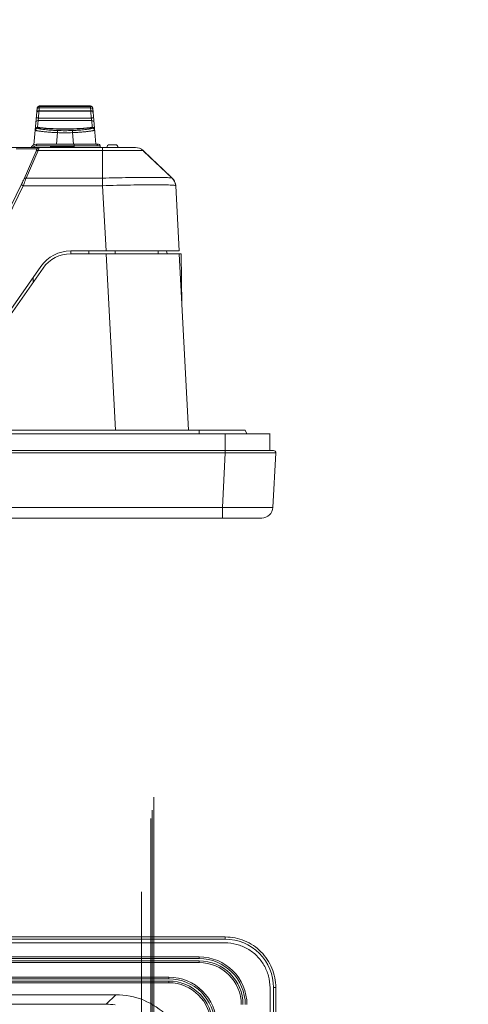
# Model space of a CAD drawing. Header units: centimetres. Extents: x -21 to 21, y -29.7 to 29.7.
# Tile 90 of 93: x 7.3 to 11.3, y -3.4 to 5.4. Entities that reach past the tile are written whole.
import ezdxf

# ---------------------------------------------------------------- set-up
doc = ezdxf.new("R2010")
doc.units = ezdxf.units.CM
doc.header["$MEASUREMENT"] = 0

msp = doc.modelspace()

# ---------------------------------------------------------------- linework, layer by layer
at = {"color": 8, "lineweight": 5}
msp.add_open_spline([(-21.00035, -29.70651), (-21.00035, -29.70651), (20.99965, -29.70651), (20.99965, -29.70651), (20.99965, -29.70651), (20.99965, 29.69349), (20.99965, 29.69349), (20.99965, 29.69349), (-21.00035, 29.69349), (-21.00035, 29.69349), (-21.00035, 29.69349), (-21.00035, -29.70651), (-21.00035, -29.70651)], degree=3, knots=[0, 0, 0, 0, 0.25, 0.25, 0.25, 0.5, 0.5, 0.5, 0.75, 0.75, 0.75, 1, 1, 1, 1], dxfattribs=at)
at = {"lineweight": 5}
for points, knots in [([(8.53896, -4.32699), (8.53896, -4.12541), (8.37554, -3.96199), (8.17396, -3.96199), (7.97238, -3.96199), (7.80896, -4.12541), (7.80896, -4.32699), (7.80896, -4.52858), (7.97237, -4.69199), (8.17396, -4.69199), (8.37554, -4.69199), (8.53896, -4.52858), (8.53896, -4.327), (8.53896, 5.34884), (8.53896, -14.00283), (8.53896, -4.32699)], [0, 0, 0, 0, 0.25, 0.25, 0.25, 0.5, 0.5, 0.5, 0.75, 0.75, 0.75, 1, 1, 1, 1.00001, 1.00001, 1.00001, 1.00001]), ([(8.52396, -4.32699), (8.52396, -4.13369), (8.36726, -3.97699), (8.17396, -3.97699), (7.98066, -3.97699), (7.82396, -4.13369), (7.82396, -4.32699), (7.82396, -4.52029), (7.98066, -4.67699), (8.17396, -4.67699), (8.36726, -4.67699), (8.52396, -4.52029), (8.52396, -4.327), (8.52396, 4.95092), (8.52396, -13.60539), (8.52396, -4.32699)], [0, 0, 0, 0, 0.25, 0.25, 0.25, 0.5, 0.5, 0.5, 0.75, 0.75, 0.75, 1, 1, 1, 1.00001, 1.00001, 1.00001, 1.00001]), ([(8.51396, -4.32699), (8.51396, -4.13922), (8.36174, -3.98699), (8.17396, -3.98699), (7.98618, -3.98699), (7.83396, -4.13922), (7.83396, -4.32699), (7.83396, -4.51477), (7.98618, -4.66699), (8.17396, -4.66699), (8.36173, -4.66699), (8.51396, -4.51477), (8.51396, -4.327), (8.51396, 4.68596), (8.51396, -13.33995), (8.51396, -4.32699)], [0, 0, 0, 0, 0.25, 0.25, 0.25, 0.5, 0.5, 0.5, 0.75, 0.75, 0.75, 1, 1, 1, 1.00001, 1.00001, 1.00001, 1.00001]), ([(7.49955, 4.56186), (7.49963, 4.56275), (7.49998, 4.56363), (7.50048, 4.56439), (7.50149, 4.56593), (7.50309, 4.56699), (7.50476, 4.56778), (7.50702, 4.56885), (7.50942, 4.56944), (7.51185, 4.56979)], [0, 0, 0, 0, 0.3333333, 0.3333333, 0.3333333, 0.6666667, 0.6666667, 0.6666667, 1, 1, 1, 1]), ([(7.5208, 4.59523), (7.5208, 4.59523), (7.51926, 4.59517), (7.51926, 4.59517), (7.51926, 4.59517), (7.51248, 4.59342), (7.51248, 4.59342), (7.51248, 4.59342), (7.50674, 4.58945), (7.50674, 4.58945), (7.50674, 4.58945), (7.5027, 4.58374), (7.5027, 4.58374), (7.5027, 4.58374), (7.50088, 4.57697), (7.50088, 4.57697)], [0, 0, 0, 0, 0.2, 0.2, 0.2, 0.4, 0.4, 0.4, 0.6, 0.6, 0.6, 0.8, 0.8, 0.8, 1, 1, 1, 1]), ([(7.52179, 4.60652), (7.52179, 4.60652), (7.52022, 4.60646), (7.52022, 4.60646), (7.52022, 4.60646), (7.51345, 4.6047), (7.51345, 4.6047), (7.51345, 4.6047), (7.50772, 4.60074), (7.50772, 4.60074), (7.50772, 4.60074), (7.50369, 4.59503), (7.50369, 4.59503), (7.50369, 4.59503), (7.50186, 4.58827), (7.50186, 4.58827)], [0, 0, 0, 0, 0.2, 0.2, 0.2, 0.4, 0.4, 0.4, 0.6, 0.6, 0.6, 0.8, 0.8, 0.8, 1, 1, 1, 1]), ([(7.51393, 4.61034), (7.51393, 4.61034), (7.5082, 4.60637), (7.5082, 4.60637), (7.5082, 4.60637), (7.50418, 4.60066), (7.50418, 4.60066), (7.50418, 4.60066), (7.50236, 4.59391), (7.50236, 4.59391)], [0, 0, 0, 0, 0.3333333, 0.3333333, 0.3333333, 0.6666667, 0.6666667, 0.6666667, 1, 1, 1, 1]), ([(7.52228, 4.61216), (7.52228, 4.61216), (7.52069, 4.6121), (7.52069, 4.6121), (7.52069, 4.6121), (7.51393, 4.61034), (7.51393, 4.61034)], [0, 0, 0, 0, 0.5, 0.5, 0.5, 1, 1, 1, 1]), ([(7.52228, 4.61216), (7.52228, 4.61216), (7.52069, 4.6121), (7.52069, 4.6121), (7.52069, 4.6121), (7.51393, 4.61034), (7.51393, 4.61034)], [0, 0, 0, 0, 0.5, 0.5, 0.5, 1, 1, 1, 1]), ([(7.98419, 4.61034), (7.98419, 4.61034), (7.97744, 4.6121), (7.97744, 4.6121), (7.97744, 4.6121), (7.97584, 4.61216), (7.97584, 4.61216)], [0, 0, 0, 0, 0.5, 0.5, 0.5, 1, 1, 1, 1]), ([(7.99626, 4.58827), (7.99626, 4.58827), (7.99444, 4.59503), (7.99444, 4.59503), (7.99444, 4.59503), (7.99041, 4.60074), (7.99041, 4.60074), (7.99041, 4.60074), (7.98467, 4.6047), (7.98467, 4.6047), (7.98467, 4.6047), (7.97791, 4.60646), (7.97791, 4.60646), (7.97791, 4.60646), (7.97634, 4.60652), (7.97634, 4.60652)], [0, 0, 0, 0, 0.2, 0.2, 0.2, 0.4, 0.4, 0.4, 0.6, 0.6, 0.6, 0.8, 0.8, 0.8, 1, 1, 1, 1]), ([(7.99725, 4.57697), (7.99725, 4.57697), (7.99542, 4.58374), (7.99542, 4.58374), (7.99542, 4.58374), (7.99139, 4.58945), (7.99139, 4.58945), (7.99139, 4.58945), (7.98564, 4.59342), (7.98564, 4.59342), (7.98564, 4.59342), (7.97887, 4.59517), (7.97887, 4.59517), (7.97887, 4.59517), (7.97733, 4.59523), (7.97733, 4.59523)], [0, 0, 0, 0, 0.2, 0.2, 0.2, 0.4, 0.4, 0.4, 0.6, 0.6, 0.6, 0.8, 0.8, 0.8, 1, 1, 1, 1]), ([(7.99577, 4.59391), (7.99577, 4.59391), (7.99395, 4.60066), (7.99395, 4.60066), (7.99395, 4.60066), (7.98992, 4.60637), (7.98992, 4.60637), (7.98992, 4.60637), (7.98419, 4.61034), (7.98419, 4.61034)], [0, 0, 0, 0, 0.3333333, 0.3333333, 0.3333333, 0.6666667, 0.6666667, 0.6666667, 1, 1, 1, 1]), ([(7.98599, 4.56982), (7.9877, 4.5696), (7.98941, 4.56925), (7.99105, 4.5687), (7.99214, 4.56834), (7.9932, 4.5679), (7.9942, 4.56735), (7.99505, 4.56689), (7.99585, 4.56635), (7.99656, 4.56566), (7.99761, 4.56464), (7.99845, 4.56329), (7.99857, 4.56186)], [0, 0, 0, 0, 0.25, 0.25, 0.25, 0.5, 0.5, 0.5, 0.75, 0.75, 0.75, 1, 1, 1, 1]), ([(7.51115, 4.48216), (7.5064, 4.48227), (7.50136, 4.4808), (7.49756, 4.47787), (7.49577, 4.47648), (7.49425, 4.47477), (7.49315, 4.47281), (7.49209, 4.47092), (7.49141, 4.4688), (7.49123, 4.46666)], [0, 0, 0, 0, 0.3333333, 0.3333333, 0.3333333, 0.6666667, 0.6666667, 0.6666667, 1, 1, 1, 1]), ([(7.51503, 4.50437), (7.51245, 4.50458), (7.50986, 4.50492), (7.50731, 4.50539), (7.50511, 4.5058), (7.50293, 4.5063), (7.50079, 4.50703), (7.49995, 4.50732), (7.49911, 4.50764), (7.49832, 4.508), (7.4977, 4.50828), (7.49711, 4.50859), (7.4965, 4.50902), (7.49578, 4.50954), (7.49504, 4.51025), (7.49511, 4.51107)], [0, 0, 0, 0, 0.2, 0.2, 0.2, 0.4, 0.4, 0.4, 0.6, 0.6, 0.6, 0.8, 0.8, 0.8, 1, 1, 1, 1]), ([(7.98309, 4.50437), (7.98568, 4.50458), (7.98826, 4.50492), (7.99082, 4.50539), (7.99302, 4.5058), (7.9952, 4.5063), (7.99733, 4.50703), (7.99818, 4.50732), (7.99902, 4.50764), (7.99981, 4.508), (8.00043, 4.50828), (8.00102, 4.50859), (8.00162, 4.50902), (8.00234, 4.50954), (8.00309, 4.51025), (8.00302, 4.51107)], [0, 0, 0, 0, 0.2, 0.2, 0.2, 0.4, 0.4, 0.4, 0.6, 0.6, 0.6, 0.8, 0.8, 0.8, 1, 1, 1, 1]), ([(7.98698, 4.48216), (7.99173, 4.48227), (7.99676, 4.4808), (8.00056, 4.47787), (8.00235, 4.47648), (8.00387, 4.47477), (8.00498, 4.47281), (8.00603, 4.47092), (8.00671, 4.4688), (8.0069, 4.46666)], [0, 0, 0, 0, 0.3333333, 0.3333333, 0.3333333, 0.6666667, 0.6666667, 0.6666667, 1, 1, 1, 1]), ([(7.48501, 4.39558), (7.485, 4.39548), (7.48512, 4.39541), (7.48523, 4.39536), (7.48549, 4.39523), (7.48569, 4.39515), (7.48592, 4.39507), (7.48628, 4.39495), (7.48668, 4.39483), (7.48707, 4.39473), (7.48762, 4.39458), (7.48816, 4.39445), (7.4887, 4.39432), (7.48939, 4.39416), (7.49009, 4.39401), (7.49078, 4.39387), (7.49163, 4.39369), (7.49248, 4.39352), (7.49333, 4.39335), (7.49547, 4.39294), (7.49761, 4.39255), (7.49976, 4.39218), (7.50249, 4.39171), (7.50521, 4.39126), (7.50795, 4.39083), (7.51123, 4.39032), (7.51451, 4.38982), (7.5178, 4.38934), (7.52162, 4.38879), (7.52543, 4.38826), (7.52925, 4.38775), (7.53356, 4.38717), (7.53787, 4.38662), (7.54218, 4.38609), (7.54695, 4.3855), (7.55172, 4.38494), (7.55649, 4.38441), (7.56167, 4.38382), (7.56685, 4.38327), (7.57204, 4.38274), (7.58343, 4.38158), (7.59484, 4.38055), (7.60626, 4.37964), (7.61869, 4.37865), (7.63112, 4.37779), (7.64356, 4.37706), (7.65652, 4.3763), (7.66949, 4.37567), (7.68246, 4.37517)], [0, 0, 0, 0, 0.0625, 0.0625, 0.0625, 0.125, 0.125, 0.125, 0.1875, 0.1875, 0.1875, 0.25, 0.25, 0.25, 0.3125, 0.3125, 0.3125, 0.375, 0.375, 0.375, 0.4375, 0.4375, 0.4375, 0.5, 0.5, 0.5, 0.5625, 0.5625, 0.5625, 0.625, 0.625, 0.625, 0.6875, 0.6875, 0.6875, 0.75, 0.75, 0.75, 0.8125, 0.8125, 0.8125, 0.875, 0.875, 0.875, 0.9375, 0.9375, 0.9375, 1, 1, 1, 1]), ([(7.50754, 4.41366), (7.50501, 4.41399), (7.50238, 4.41383), (7.49988, 4.41318), (7.49716, 4.41247), (7.4946, 4.41119), (7.49241, 4.40943), (7.49023, 4.40768), (7.48841, 4.40546), (7.48713, 4.40296), (7.48596, 4.40067), (7.48523, 4.39813), (7.48501, 4.39558)], [0, 0, 0, 0, 0.25, 0.25, 0.25, 0.5, 0.5, 0.5, 0.75, 0.75, 0.75, 1, 1, 1, 1]), ([(7.50814, 4.4203), (7.50549, 4.42065), (7.50273, 4.42046), (7.50014, 4.41974), (7.49754, 4.41902), (7.4951, 4.41776), (7.493, 4.41608), (7.4909, 4.4144), (7.48915, 4.41229), (7.48788, 4.40991), (7.48661, 4.40753), (7.48582, 4.40489), (7.48559, 4.40222)], [0, 0, 0, 0, 0.25, 0.25, 0.25, 0.5, 0.5, 0.5, 0.75, 0.75, 0.75, 1, 1, 1, 1]), ([(7.50596, 4.42321), (7.5012, 4.4233), (7.49616, 4.42177), (7.49238, 4.41879), (7.49058, 4.41737), (7.48907, 4.41562), (7.48797, 4.41362), (7.48691, 4.41169), (7.48623, 4.40952), (7.48604, 4.40734)], [0, 0, 0, 0, 0.3333333, 0.3333333, 0.3333333, 0.6666667, 0.6666667, 0.6666667, 1, 1, 1, 1]), ([(7.50824, 4.42029), (7.50802, 4.42035), (7.50782, 4.42046), (7.50763, 4.42059), (7.50678, 4.4212), (7.50634, 4.42225), (7.50596, 4.42321)], [0, 0, 0, 0, 0.5, 0.5, 0.5, 1, 1, 1, 1]), ([(7.68312, 4.39341), (7.67153, 4.39379), (7.65996, 4.39432), (7.64839, 4.39498), (7.63729, 4.39562), (7.6262, 4.3964), (7.61512, 4.39732), (7.60495, 4.39817), (7.5948, 4.39915), (7.58466, 4.40027), (7.5758, 4.40125), (7.56696, 4.40233), (7.55813, 4.40354), (7.5543, 4.40406), (7.55048, 4.40461), (7.54666, 4.40519), (7.54327, 4.40571), (7.53989, 4.40624), (7.53651, 4.40681), (7.5336, 4.4073), (7.53068, 4.40781), (7.52778, 4.40834), (7.52536, 4.40879), (7.52294, 4.40926), (7.52053, 4.40976), (7.51863, 4.41016), (7.51673, 4.41057), (7.51485, 4.41102), (7.51349, 4.41135), (7.51213, 4.41169), (7.51077, 4.4121), (7.50993, 4.41236), (7.50909, 4.41264), (7.50833, 4.41299), (7.50812, 4.41309), (7.50792, 4.41318), (7.50772, 4.41335), (7.50763, 4.41344), (7.50753, 4.41354), (7.50754, 4.41366)], [0, 0, 0, 0, 0.0769231, 0.0769231, 0.0769231, 0.1538462, 0.1538462, 0.1538462, 0.2307692, 0.2307692, 0.2307692, 0.3076923, 0.3076923, 0.3076923, 0.3846154, 0.3846154, 0.3846154, 0.4615385, 0.4615385, 0.4615385, 0.5384615, 0.5384615, 0.5384615, 0.6153846, 0.6153846, 0.6153846, 0.6923077, 0.6923077, 0.6923077, 0.7692308, 0.7692308, 0.7692308, 0.8461538, 0.8461538, 0.8461538, 0.9230769, 0.9230769, 0.9230769, 1, 1, 1, 1]), ([(7.50814, 4.4203), (7.52775, 4.41747), (7.54743, 4.415), (7.56716, 4.4131), (7.58719, 4.41117), (7.60729, 4.40983), (7.6274, 4.40882), (7.64763, 4.4078), (7.66788, 4.4071), (7.68814, 4.40658), (7.70843, 4.40607), (7.72873, 4.40572), (7.74903, 4.40574), (7.76933, 4.40576), (7.78963, 4.40614), (7.80992, 4.40669), (7.83017, 4.40724), (7.85041, 4.40797), (7.87064, 4.40902), (7.89074, 4.41007), (7.91082, 4.41144), (7.93085, 4.4134), (7.95056, 4.41533), (7.97022, 4.41782), (7.98982, 4.4207)], [0, 0, 0, 0, 0.125, 0.125, 0.125, 0.25, 0.25, 0.25, 0.375, 0.375, 0.375, 0.5, 0.5, 0.5, 0.625, 0.625, 0.625, 0.75, 0.75, 0.75, 0.875, 0.875, 0.875, 1, 1, 1, 1]), ([(7.50818, 4.4203), (7.50839, 4.4203), (7.50861, 4.42036), (7.50881, 4.42044), (7.5097, 4.42081), (7.51031, 4.42169), (7.51083, 4.4225)], [0, 0, 0, 0, 0.5, 0.5, 0.5, 1, 1, 1, 1]), ([(7.51083, 4.4225), (7.53021, 4.41968), (7.54964, 4.41722), (7.56913, 4.41533), (7.58894, 4.41342), (7.60881, 4.41209), (7.62869, 4.41108), (7.6487, 4.41006), (7.66873, 4.40937), (7.68876, 4.40886), (7.70884, 4.40834), (7.72892, 4.408), (7.749, 4.40802), (7.76908, 4.40804), (7.78915, 4.40842), (7.80923, 4.40897), (7.82925, 4.40951), (7.84928, 4.41023), (7.86929, 4.41128), (7.88916, 4.41232), (7.90901, 4.41368), (7.92881, 4.41563), (7.94829, 4.41755), (7.96771, 4.42003), (7.98706, 4.42289)], [0, 0, 0, 0, 0.125, 0.125, 0.125, 0.25, 0.25, 0.25, 0.375, 0.375, 0.375, 0.5, 0.5, 0.5, 0.625, 0.625, 0.625, 0.75, 0.75, 0.75, 0.875, 0.875, 0.875, 1, 1, 1, 1]), ([(7.68312, 4.39341), (7.68306, 4.39295), (7.68306, 4.39249), (7.68305, 4.39203), (7.68303, 4.39071), (7.68296, 4.38941), (7.6829, 4.3881), (7.68282, 4.38608), (7.68276, 4.38407), (7.68269, 4.38205), (7.68262, 4.37976), (7.68254, 4.37747), (7.68246, 4.37517)], [0, 0, 0, 0, 0.25, 0.25, 0.25, 0.5, 0.5, 0.5, 0.75, 0.75, 0.75, 1, 1, 1, 1]), ([(7.99055, 4.41385), (7.99056, 4.41373), (7.99047, 4.41362), (7.99037, 4.41353), (7.99018, 4.41336), (7.98998, 4.41326), (7.98977, 4.41316), (7.989, 4.4128), (7.98816, 4.41252), (7.98733, 4.41226), (7.98597, 4.41184), (7.98461, 4.41149), (7.98325, 4.41116), (7.98137, 4.4107), (7.97947, 4.41028), (7.97757, 4.40988), (7.97516, 4.40937), (7.97274, 4.4089), (7.97032, 4.40845), (7.96742, 4.4079), (7.9645, 4.40739), (7.96159, 4.4069), (7.95821, 4.40632), (7.95483, 4.40578), (7.95144, 4.40527), (7.94762, 4.40468), (7.9438, 4.40413), (7.93997, 4.4036), (7.93114, 4.40238), (7.92229, 4.40129), (7.91343, 4.40031), (7.9033, 4.39918), (7.89314, 4.3982), (7.88298, 4.39734), (7.87191, 4.39641), (7.86082, 4.39564), (7.84973, 4.395), (7.83816, 4.39433), (7.82658, 4.3938), (7.815, 4.39342)], [0, 0, 0, 0, 0.0769231, 0.0769231, 0.0769231, 0.1538462, 0.1538462, 0.1538462, 0.2307692, 0.2307692, 0.2307692, 0.3076923, 0.3076923, 0.3076923, 0.3846154, 0.3846154, 0.3846154, 0.4615385, 0.4615385, 0.4615385, 0.5384615, 0.5384615, 0.5384615, 0.6153846, 0.6153846, 0.6153846, 0.6923077, 0.6923077, 0.6923077, 0.7692308, 0.7692308, 0.7692308, 0.8461538, 0.8461538, 0.8461538, 0.9230769, 0.9230769, 0.9230769, 1, 1, 1, 1]), ([(7.815, 4.39342), (7.81506, 4.39294), (7.81506, 4.39246), (7.81507, 4.39197), (7.8151, 4.39063), (7.81517, 4.38929), (7.81522, 4.38795), (7.81531, 4.38594), (7.81537, 4.38392), (7.81544, 4.38191), (7.81551, 4.37967), (7.81559, 4.37743), (7.81566, 4.37519)], [0, 0, 0, 0, 0.25, 0.25, 0.25, 0.5, 0.5, 0.5, 0.75, 0.75, 0.75, 1, 1, 1, 1]), ([(7.81566, 4.37518), (7.82864, 4.37568), (7.8416, 4.37631), (7.85456, 4.37708), (7.86701, 4.37781), (7.87944, 4.37867), (7.89186, 4.37967), (7.90328, 4.38058), (7.91469, 4.38162), (7.92609, 4.38278), (7.93128, 4.38331), (7.93646, 4.38387), (7.94164, 4.38445), (7.94641, 4.38499), (7.95118, 4.38556), (7.95594, 4.38615), (7.96025, 4.38669), (7.96457, 4.38724), (7.96887, 4.38783), (7.97269, 4.38834), (7.97651, 4.38888), (7.98032, 4.38943), (7.98361, 4.38992), (7.98689, 4.39042), (7.99017, 4.39094), (7.9929, 4.39138), (7.99563, 4.39183), (7.99835, 4.3923), (8.0005, 4.39268), (8.00265, 4.39307), (8.00479, 4.39349), (8.00564, 4.39366), (8.00648, 4.39383), (8.00733, 4.39402), (8.00803, 4.39416), (8.00873, 4.39432), (8.00941, 4.39448), (8.00996, 4.39461), (8.01049, 4.39474), (8.01104, 4.39489), (8.01143, 4.395), (8.01183, 4.39512), (8.0122, 4.39525), (8.01242, 4.39533), (8.01263, 4.39541), (8.01288, 4.39554), (8.01299, 4.3956), (8.01311, 4.39567), (8.0131, 4.39578)], [0, 0, 0, 0, 0.0625, 0.0625, 0.0625, 0.125, 0.125, 0.125, 0.1875, 0.1875, 0.1875, 0.25, 0.25, 0.25, 0.3125, 0.3125, 0.3125, 0.375, 0.375, 0.375, 0.4375, 0.4375, 0.4375, 0.5, 0.5, 0.5, 0.5625, 0.5625, 0.5625, 0.625, 0.625, 0.625, 0.6875, 0.6875, 0.6875, 0.75, 0.75, 0.75, 0.8125, 0.8125, 0.8125, 0.875, 0.875, 0.875, 0.9375, 0.9375, 0.9375, 1, 1, 1, 1]), ([(7.98706, 4.42289), (7.98728, 4.42255), (7.98751, 4.42224), (7.98778, 4.42192), (7.98831, 4.4213), (7.98902, 4.42067), (7.98982, 4.4207)], [0, 0, 0, 0, 0.5, 0.5, 0.5, 1, 1, 1, 1]), ([(7.99213, 4.42364), (7.99184, 4.42293), (7.99151, 4.42223), (7.99102, 4.42161), (7.9907, 4.4212), (7.99031, 4.42082), (7.98982, 4.4207)], [0, 0, 0, 0, 0.5, 0.5, 0.5, 1, 1, 1, 1]), ([(7.98982, 4.4207), (7.99248, 4.42107), (7.99525, 4.42089), (7.99786, 4.42018), (8.00047, 4.41947), (8.00293, 4.41821), (8.00504, 4.41653), (8.00715, 4.41485), (8.00892, 4.41273), (8.0102, 4.41035), (8.01148, 4.40796), (8.01227, 4.4053), (8.0125, 4.40263)], [0, 0, 0, 0, 0.25, 0.25, 0.25, 0.5, 0.5, 0.5, 0.75, 0.75, 0.75, 1, 1, 1, 1]), ([(7.99055, 4.41385), (7.99309, 4.41419), (7.99572, 4.41403), (7.99822, 4.41338), (8.00094, 4.41267), (8.0035, 4.41138), (8.00569, 4.40963), (8.00788, 4.40788), (8.00969, 4.40566), (8.01097, 4.40316), (8.01215, 4.40086), (8.01288, 4.39833), (8.0131, 4.39578)], [0, 0, 0, 0, 0.25, 0.25, 0.25, 0.5, 0.5, 0.5, 0.75, 0.75, 0.75, 1, 1, 1, 1]), ([(7.99213, 4.42364), (7.99689, 4.42373), (8.00193, 4.4222), (8.0057, 4.41922), (8.0075, 4.4178), (8.00902, 4.41605), (8.01012, 4.41405), (8.01118, 4.41212), (8.01186, 4.40996), (8.01205, 4.40778)], [0, 0, 0, 0, 0.3333333, 0.3333333, 0.3333333, 0.6666667, 0.6666667, 0.6666667, 1, 1, 1, 1]), ([(7.49789, 4.22156), (7.49755, 4.22069), (7.4972, 4.21982), (7.49685, 4.21895), (7.49557, 4.21582), (7.49425, 4.2127), (7.4929, 4.2096)], [0, 0, 0, 0, 0.5, 0.5, 0.5, 1, 1, 1, 1]), ([(7.51085, 4.21533), (7.50728, 4.21606), (7.50348, 4.21618), (7.49993, 4.21499), (7.49705, 4.21402), (7.49432, 4.21218), (7.4929, 4.2096)], [0, 0, 0, 0, 0.5, 0.5, 0.5, 1, 1, 1, 1]), ([(7.50077, 4.23157), (7.50101, 4.23157), (7.501, 4.23121), (7.50097, 4.2309), (7.5009, 4.23001), (7.50073, 4.2295), (7.50053, 4.22895), (7.49979, 4.22679), (7.49885, 4.224), (7.49789, 4.22156)], [0, 0, 0, 0, 0.3333333, 0.3333333, 0.3333333, 0.6666667, 0.6666667, 0.6666667, 1, 1, 1, 1]), ([(7.51085, 4.21533), (7.51218, 4.21916), (7.51341, 4.22286), (7.51475, 4.22688), (7.51575, 4.22987), (7.51682, 4.23305), (7.51745, 4.23557), (7.51784, 4.2371), (7.51807, 4.23839), (7.5188, 4.24096), (7.51904, 4.2418), (7.51933, 4.24279), (7.51872, 4.24279)], [0, 0, 0, 0, 0.25, 0.25, 0.25, 0.5, 0.5, 0.5, 0.75, 0.75, 0.75, 1, 1, 1, 1]), ([(8.06258, 4.25779), (8.06258, 4.26315), (8.05973, 4.2681), (8.05508, 4.27078), (8.05044, 4.27346), (8.04473, 4.27346), (8.04008, 4.27078), (8.03544, 4.2681), (8.03258, 4.26315), (8.03258, 4.25779)], [0, 0, 0, 0, 0.3333333, 0.3333333, 0.3333333, 0.6666667, 0.6666667, 0.6666667, 1, 1, 1, 1]), ([(8.08207, 4.24279), (8.08222, 4.24279), (8.08214, 4.24255), (8.08209, 4.24234), (8.08195, 4.24171), (8.08205, 4.24138), (8.08211, 4.24099), (8.08219, 4.24035), (8.08214, 4.23954), (8.08211, 4.23876), (8.08207, 4.23769), (8.08209, 4.23669), (8.0821, 4.23567), (8.08213, 4.23283), (8.08209, 4.22991), (8.08207, 4.22701), (8.08204, 4.2231), (8.08204, 4.21922), (8.08203, 4.21533)], [0, 0, 0, 0, 0.1666667, 0.1666667, 0.1666667, 0.3333333, 0.3333333, 0.3333333, 0.5, 0.5, 0.5, 0.6666667, 0.6666667, 0.6666667, 0.8333333, 0.8333333, 0.8333333, 1, 1, 1, 1]), ([(8.08203, 4.21532), (8.10551, 4.21544), (8.12899, 4.21555), (8.15247, 4.21564), (8.17506, 4.21573), (8.19766, 4.21581), (8.22026, 4.21588), (8.24109, 4.21594), (8.26191, 4.21599), (8.28274, 4.21602), (8.30102, 4.21605), (8.31929, 4.21606), (8.33757, 4.21607), (8.35259, 4.21607), (8.36762, 4.21607), (8.38263, 4.21602), (8.38873, 4.216), (8.39484, 4.21598), (8.40095, 4.21597), (8.40604, 4.21595), (8.41114, 4.21595), (8.41621, 4.21588), (8.42022, 4.21583), (8.42422, 4.21574), (8.42828, 4.21578), (8.43123, 4.2158), (8.43422, 4.2159), (8.43704, 4.21565), (8.43876, 4.2155), (8.44042, 4.21522), (8.4424, 4.2155), (8.44311, 4.2156), (8.44386, 4.21578), (8.44432, 4.21533)], [0, 0, 0, 0, 0.0909091, 0.0909091, 0.0909091, 0.1818182, 0.1818182, 0.1818182, 0.2727273, 0.2727273, 0.2727273, 0.3636364, 0.3636364, 0.3636364, 0.4545455, 0.4545455, 0.4545455, 0.5454545, 0.5454545, 0.5454545, 0.6363636, 0.6363636, 0.6363636, 0.7272727, 0.7272727, 0.7272727, 0.8181818, 0.8181818, 0.8181818, 0.9090909, 0.9090909, 0.9090909, 1, 1, 1, 1]), ([(8.14666, 4.26779), (8.14003, 4.26779), (8.13367, 4.26515), (8.12898, 4.26047), (8.12429, 4.25578), (8.12166, 4.24942), (8.12166, 4.24279)], [0, 0, 0, 0, 0.5, 0.5, 0.5, 1, 1, 1, 1]), ([(8.22166, 4.24279), (8.22166, 4.24942), (8.21903, 4.25578), (8.21434, 4.26047), (8.20965, 4.26515), (8.20329, 4.26779), (8.19666, 4.26779)], [0, 0, 0, 0, 0.5, 0.5, 0.5, 1, 1, 1, 1]), ([(8.70195, 3.97102), (8.70195, 3.97102), (8.61902, 4.04964), (8.61902, 4.04964), (8.61902, 4.04964), (8.52014, 4.14341), (8.52014, 4.14341)], [0, 0, 0, 0, 0.5, 0.5, 0.5, 1, 1, 1, 1]), ([(7.38667, 3.96493), (7.38496, 3.96102), (7.38323, 3.95711), (7.38147, 3.95322), (7.37508, 3.93908), (7.36842, 3.92506), (7.36163, 3.91111)], [0, 0, 0, 0, 0.5, 0.5, 0.5, 1, 1, 1, 1]), ([(7.37957, 3.90337), (7.38199, 3.9095), (7.38436, 3.91566), (7.38669, 3.92182), (7.39283, 3.93804), (7.39872, 3.95436), (7.40461, 3.97066)], [0, 0, 0, 0, 0.5, 0.5, 0.5, 1, 1, 1, 1]), ([(7.38667, 3.96493), (7.38815, 3.96764), (7.39106, 3.96952), (7.39411, 3.97045), (7.39756, 3.97151), (7.40118, 3.97136), (7.40461, 3.97066)], [0, 0, 0, 0, 0.5, 0.5, 0.5, 1, 1, 1, 1]), ([(8.08407, 3.90337), (8.08388, 3.90961), (8.08369, 3.91586), (8.0835, 3.92211), (8.08301, 3.93829), (8.08248, 3.95447), (8.08207, 3.97066)], [0, 0, 0, 0, 0.5, 0.5, 0.5, 1, 1, 1, 1]), ([(8.70196, 3.97101), (8.70085, 3.97204), (8.6992, 3.97216), (8.6976, 3.9723), (8.69405, 3.97263), (8.69082, 3.97311), (8.68751, 3.97346), (8.68239, 3.97401), (8.67707, 3.97424), (8.67179, 3.97447), (8.66468, 3.97478), (8.65763, 3.97507), (8.65056, 3.9753), (8.64172, 3.9756), (8.63285, 3.97579), (8.62398, 3.97595), (8.61343, 3.97614), (8.60289, 3.97629), (8.59235, 3.9764), (8.56662, 3.97668), (8.54088, 3.97676), (8.51514, 3.97674), (8.48399, 3.97672), (8.45285, 3.97656), (8.42171, 3.97631), (8.38637, 3.97602), (8.35104, 3.97562), (8.3157, 3.97512), (8.27749, 3.97457), (8.23928, 3.97392), (8.20108, 3.97319), (8.16141, 3.97243), (8.12174, 3.97159), (8.08208, 3.97067)], [0, 0, 0, 0, 0.0909091, 0.0909091, 0.0909091, 0.1818182, 0.1818182, 0.1818182, 0.2727273, 0.2727273, 0.2727273, 0.3636364, 0.3636364, 0.3636364, 0.4545455, 0.4545455, 0.4545455, 0.5454545, 0.5454545, 0.5454545, 0.6363636, 0.6363636, 0.6363636, 0.7272727, 0.7272727, 0.7272727, 0.8181818, 0.8181818, 0.8181818, 0.9090909, 0.9090909, 0.9090909, 1, 1, 1, 1]), ([(8.72688, 3.93349), (8.72688, 3.93349), (8.71245, 3.95938), (8.71245, 3.95938), (8.71245, 3.95938), (8.70196, 3.97101), (8.70196, 3.97101)], [0, 0, 0, 0, 0.5, 0.5, 0.5, 1, 1, 1, 1]), ([(7.37957, 3.90336), (7.37723, 3.90449), (7.3749, 3.90557), (7.37253, 3.90669), (7.37079, 3.90751), (7.36904, 3.90837), (7.3673, 3.90903), (7.36607, 3.9095), (7.36484, 3.90987), (7.36354, 3.91056), (7.3629, 3.9109), (7.36225, 3.91131), (7.36162, 3.91109)], [0, 0, 0, 0, 0.25, 0.25, 0.25, 0.5, 0.5, 0.5, 0.75, 0.75, 0.75, 1, 1, 1, 1]), ([(8.73318, 3.90338), (8.73315, 3.90378), (8.73274, 3.90403), (8.73234, 3.90424), (8.7315, 3.90467), (8.73073, 3.90487), (8.72995, 3.90505), (8.72698, 3.90575), (8.72373, 3.90619), (8.72052, 3.90656), (8.71527, 3.90715), (8.71013, 3.90753), (8.70497, 3.90785), (8.69783, 3.90829), (8.69064, 3.90864), (8.68346, 3.90892), (8.67436, 3.90928), (8.66528, 3.90954), (8.65619, 3.90976), (8.64527, 3.91002), (8.63435, 3.91022), (8.62342, 3.91037), (8.61077, 3.91054), (8.59812, 3.91066), (8.58547, 3.91074), (8.57121, 3.91082), (8.55696, 3.91086), (8.5427, 3.91086), (8.50992, 3.91086), (8.47715, 3.91067), (8.44438, 3.91037), (8.407, 3.91002), (8.36962, 3.90952), (8.33225, 3.90891), (8.29169, 3.90825), (8.25113, 3.90746), (8.21057, 3.90655), (8.1684, 3.9056), (8.12623, 3.90453), (8.08407, 3.90337)], [0, 0, 0, 0, 0.0769231, 0.0769231, 0.0769231, 0.1538462, 0.1538462, 0.1538462, 0.2307692, 0.2307692, 0.2307692, 0.3076923, 0.3076923, 0.3076923, 0.3846154, 0.3846154, 0.3846154, 0.4615385, 0.4615385, 0.4615385, 0.5384615, 0.5384615, 0.5384615, 0.6153846, 0.6153846, 0.6153846, 0.6923077, 0.6923077, 0.6923077, 0.7692308, 0.7692308, 0.7692308, 0.8461538, 0.8461538, 0.8461538, 0.9230769, 0.9230769, 0.9230769, 1, 1, 1, 1]), ([(8.42896, -4.32699), (8.42896, -4.18616), (8.31479, -4.07199), (8.17396, -4.07199), (8.03313, -4.07199), (7.91896, -4.18616), (7.91896, -4.32699), (7.91896, -4.46783), (8.03313, -4.58199), (8.17396, -4.58199), (8.31479, -4.58199), (8.42896, -4.46783), (8.42896, -4.327), (8.42896, 2.43284), (8.42896, -11.08683), (8.42896, -4.32699)], [0, 0, 0, 0, 0.25, 0.25, 0.25, 0.5, 0.5, 0.5, 0.75, 0.75, 0.75, 1, 1, 1, 1.00001, 1.00001, 1.00001, 1.00001]), ([(9.17347, 1.52674), (9.20269, 1.5267), (9.23191, 1.52663), (9.26112, 1.52657), (9.33784, 1.5264), (9.41456, 1.52628), (9.49128, 1.52631)], [0, 0, 0, 0, 0.5, 0.5, 0.5, 1, 1, 1, 1]), ([(9.56265, 1.52636), (9.57132, 1.52637), (9.58, 1.52638), (9.58866, 1.52642), (9.59211, 1.52643), (9.59555, 1.52645), (9.59902, 1.52646), (9.60187, 1.52646), (9.60474, 1.52646), (9.60755, 1.52651), (9.60975, 1.52655), (9.61191, 1.52662), (9.61422, 1.52657), (9.61587, 1.52653), (9.6176, 1.52642), (9.619, 1.52663), (9.61985, 1.52676), (9.62057, 1.527), (9.62189, 1.52669), (9.62233, 1.52659), (9.62284, 1.52642), (9.62286, 1.52674)], [0, 0, 0, 0, 0.1428571, 0.1428571, 0.1428571, 0.2857143, 0.2857143, 0.2857143, 0.4285714, 0.4285714, 0.4285714, 0.5714286, 0.5714286, 0.5714286, 0.7142857, 0.7142857, 0.7142857, 0.8571429, 0.8571429, 0.8571429, 1, 1, 1, 1]), ([(9.62286, 1.52674), (9.62314, 1.53222), (9.62117, 1.53758), (9.61739, 1.54156), (9.61362, 1.54553), (9.60837, 1.54779), (9.60288, 1.54779)], [0, 0, 0, 0, 0.5, 0.5, 0.5, 1, 1, 1, 1]), ([(9.46583, 1.04039), (9.44313, 1.04039), (9.42044, 1.04045), (9.39775, 1.04054), (9.31453, 1.04085), (9.23131, 1.04159), (9.1481, 1.04255)], [0, 0, 0, 0, 0.5, 0.5, 0.5, 1, 1, 1, 1]), ([(9.59748, 1.04255), (9.59747, 1.04235), (9.59718, 1.04233), (9.59693, 1.04231), (9.59623, 1.04224), (9.59579, 1.04214), (9.59529, 1.04207), (9.59448, 1.04195), (9.59351, 1.0419), (9.59258, 1.04185), (9.59129, 1.04177), (9.59005, 1.0417), (9.58881, 1.04164), (9.58528, 1.04146), (9.58168, 1.04136), (9.57809, 1.04126), (9.57312, 1.04114), (9.56818, 1.04104), (9.56323, 1.04096), (9.55696, 1.04085), (9.55067, 1.04077), (9.54438, 1.04071), (9.53681, 1.04064), (9.52925, 1.04058), (9.52168, 1.04054), (9.50307, 1.04043), (9.48445, 1.04039), (9.46583, 1.04039)], [0, 0, 0, 0, 0.1111111, 0.1111111, 0.1111111, 0.2222222, 0.2222222, 0.2222222, 0.3333333, 0.3333333, 0.3333333, 0.4444444, 0.4444444, 0.4444444, 0.5555556, 0.5555556, 0.5555556, 0.6666667, 0.6666667, 0.6666667, 0.7777778, 0.7777778, 0.7777778, 0.8888889, 0.8888889, 0.8888889, 1, 1, 1, 1]), ([(9.60288, -3.22751), (9.60295, -3.11359), (9.55772, -3.00432), (9.47716, -2.92377), (9.3966, -2.84322), (9.28732, -2.798), (9.1734, -2.79807)], [0, 0, 0, 0, 0.5, 0.5, 0.5, 1, 1, 1, 1]), ([(9.4913, -2.90968), (9.44997, -2.86835), (9.39999, -2.83483), (9.34548, -2.81227), (9.29097, -2.78971), (9.23193, -2.7781), (9.17347, -2.7781)], [0, 0, 0, 0, 0.5, 0.5, 0.5, 1, 1, 1, 1]), ([(9.1718, -2.82972), (9.20666, -2.82988), (9.24169, -2.83434), (9.27548, -2.84335), (9.30916, -2.85234), (9.34161, -2.86583), (9.37177, -2.88328), (9.40189, -2.90069), (9.42973, -2.92205), (9.45432, -2.94664), (9.47892, -2.97123), (9.50027, -2.99907), (9.51769, -3.02918), (9.53515, -3.05935), (9.54865, -3.09179), (9.55763, -3.12548), (9.56665, -3.15927), (9.57112, -3.19432), (9.57128, -3.22918)], [0, 0, 0, 0, 0.1666667, 0.1666667, 0.1666667, 0.3333333, 0.3333333, 0.3333333, 0.5, 0.5, 0.5, 0.6666667, 0.6666667, 0.6666667, 0.8333333, 0.8333333, 0.8333333, 1, 1, 1, 1]), ([(9.62286, -3.22748), (9.62285, -3.16903), (9.61124, -3.11), (9.58869, -3.05549), (9.56613, -3.00099), (9.53263, -2.95101), (9.4913, -2.90968)], [0, 0, 0, 0, 0.5, 0.5, 0.5, 1, 1, 1, 1]), ([(8.84982, -3.9404), (8.84994, -3.76818), (8.78158, -3.60298), (8.6598, -3.4812), (8.53802, -3.35942), (8.37282, -3.29106), (8.2006, -3.29117)], [0, 0, 0, 0, 0.5, 0.5, 0.5, 1, 1, 1, 1])]:
    msp.add_open_spline(points, degree=3, knots=knots, dxfattribs=at)
for points in [[(7.47375, 4.26695), (7.47375, 4.26695), (7.50236, 4.59391), (7.50236, 4.59391)], [(7.51831, 4.56676), (7.50794, 4.56676), (7.49929, 4.55883), (7.49839, 4.5485)], [(7.51393, 4.61034), (7.51393, 4.61034), (7.5082, 4.60637), (7.5082, 4.60637)], [(7.51185, 4.56979), (7.51394, 4.57008), (7.51607, 4.57017), (7.51819, 4.5701)], [(7.51831, 4.56676), (7.51831, 4.56676), (7.51503, 4.50437), (7.51503, 4.50437)], [(7.51948, 4.57004), (7.51905, 4.57007), (7.51862, 4.57009), (7.51819, 4.5701)], [(7.97982, 4.56676), (7.97982, 4.56676), (7.51831, 4.56676), (7.51831, 4.56676)], [(7.51886, 4.5665), (7.51886, 4.5665), (7.51948, 4.57004), (7.51948, 4.57004)], [(7.51889, 4.56666), (7.51889, 4.56666), (7.51948, 4.57004), (7.51948, 4.57004)], [(7.51948, 4.57004), (7.51948, 4.57004), (7.5208, 4.59523), (7.5208, 4.59523)], [(7.97865, 4.57004), (7.97865, 4.57004), (7.51948, 4.57004), (7.51948, 4.57004)], [(7.97733, 4.59523), (7.97733, 4.59523), (7.5208, 4.59523), (7.5208, 4.59523)], [(7.5212, 4.59523), (7.5212, 4.59523), (7.52179, 4.60652), (7.52179, 4.60652)], [(7.97634, 4.60652), (7.97634, 4.60652), (7.52179, 4.60652), (7.52179, 4.60652)], [(7.52199, 4.60652), (7.52199, 4.60652), (7.52228, 4.61217), (7.52228, 4.61217)], [(7.52203, 4.60745), (7.52203, 4.60745), (7.52228, 4.61217), (7.52228, 4.61217)], [(7.97584, 4.61217), (7.97584, 4.61217), (7.52228, 4.61217), (7.52228, 4.61217)], [(7.97584, 4.61217), (7.97584, 4.61217), (7.97614, 4.60651), (7.97614, 4.60651)], [(7.97584, 4.61217), (7.97584, 4.61217), (7.97613, 4.6067), (7.97613, 4.6067)], [(7.97634, 4.60652), (7.97634, 4.60652), (7.97693, 4.59523), (7.97693, 4.59523)], [(7.97634, 4.60652), (7.97634, 4.60652), (7.97691, 4.59552), (7.97691, 4.59552)], [(7.97733, 4.59523), (7.97733, 4.59523), (7.97865, 4.57004), (7.97865, 4.57004)], [(7.97992, 4.5701), (7.9795, 4.57009), (7.97907, 4.57007), (7.97865, 4.57004)], [(7.97865, 4.57004), (7.97865, 4.57004), (7.97925, 4.5666), (7.97925, 4.5666)], [(7.98309, 4.50437), (7.98309, 4.50437), (7.97982, 4.56676), (7.97982, 4.56676)], [(7.99974, 4.5485), (7.99884, 4.55883), (7.99019, 4.56676), (7.97982, 4.56676)], [(7.97992, 4.5701), (7.98195, 4.57017), (7.98398, 4.57009), (7.98599, 4.56982)], [(8.02386, 4.27279), (8.02386, 4.27279), (7.99577, 4.59391), (7.99577, 4.59391)], [(7.51115, 4.48216), (7.51115, 4.48216), (7.50596, 4.42321), (7.50596, 4.42321)], [(7.51115, 4.48216), (7.51115, 4.48216), (7.51503, 4.50437), (7.51503, 4.50437)], [(7.98698, 4.48216), (7.98698, 4.48216), (7.51115, 4.48216), (7.51115, 4.48216)], [(7.98309, 4.50437), (7.98309, 4.50437), (7.51503, 4.50437), (7.51503, 4.50437)], [(7.98309, 4.50437), (7.98309, 4.50437), (7.98698, 4.48216), (7.98698, 4.48216)], [(7.99213, 4.42364), (7.99213, 4.42364), (7.98698, 4.48216), (7.98698, 4.48216)], [(7.50596, 4.42321), (7.50758, 4.42297), (7.50921, 4.42273), (7.51083, 4.4225)], [(7.50754, 4.41365), (7.50754, 4.41365), (7.50804, 4.41827), (7.50804, 4.41827)], [(7.50804, 4.41827), (7.50804, 4.41827), (7.50814, 4.4203), (7.50814, 4.4203)], [(7.68312, 4.39341), (7.72707, 4.39196), (7.77105, 4.39196), (7.815, 4.39342)], [(7.98706, 4.42289), (7.98875, 4.42314), (7.99044, 4.42339), (7.99213, 4.42364)], [(7.98982, 4.4207), (7.98989, 4.42001), (7.98996, 4.41933), (7.99003, 4.41864)], [(7.99003, 4.41864), (7.99003, 4.41864), (7.99055, 4.41384), (7.99055, 4.41384)], [(7.6735, 4.27279), (7.6735, 4.27279), (7.68246, 4.37518), (7.68246, 4.37518)], [(7.68246, 4.37519), (7.72685, 4.3737), (7.77128, 4.3737), (7.81566, 4.37519)], [(7.81566, 4.37519), (7.81566, 4.37519), (7.82462, 4.27279), (7.82462, 4.27279)], [(5.87396, 4.24279), (5.87396, 4.24279), (8.37549, 4.24279), (8.37549, 4.24279)], [(7.31546, 4.23157), (7.31546, 4.23157), (7.50077, 4.23157), (7.50077, 4.23157)], [(7.4929, 4.2096), (7.4929, 4.2096), (7.38667, 3.96493), (7.38667, 3.96493)], [(7.40461, 3.97067), (7.40461, 3.97067), (7.51085, 4.21533), (7.51085, 4.21533)], [(7.49589, 4.27279), (7.47591, 4.27279), (7.45785, 4.2609), (7.44996, 4.24255)], [(7.45174, 4.24677), (7.45111, 4.24562), (7.45053, 4.24444), (7.44999, 4.24325)], [(7.45425, 4.25089), (7.45335, 4.24956), (7.45251, 4.24818), (7.45174, 4.24677)], [(7.45718, 4.25478), (7.45614, 4.25353), (7.45516, 4.25223), (7.45425, 4.25089)], [(7.46733, 4.26401), (7.46354, 4.26141), (7.46012, 4.2583), (7.45718, 4.25478)], [(7.49589, 4.25779), (7.48444, 4.25779), (7.47371, 4.25219), (7.46717, 4.24279)], [(7.47168, 4.26667), (7.47018, 4.26586), (7.46873, 4.26497), (7.46733, 4.26401)], [(7.47446, 4.26807), (7.47352, 4.26763), (7.47259, 4.26716), (7.47168, 4.26667)], [(7.49589, 4.27279), (7.49589, 4.27279), (8.04758, 4.27279), (8.04758, 4.27279)], [(7.49589, 4.27279), (7.49589, 4.27279), (7.49589, 4.25779), (7.49589, 4.25779)], [(8.06258, 4.25779), (8.06258, 4.25779), (7.49589, 4.25779), (7.49589, 4.25779)], [(7.50077, 4.23157), (7.50387, 4.23791), (7.51166, 4.24279), (7.51872, 4.24279)], [(8.08205, 4.21533), (8.08205, 4.21533), (7.51085, 4.21533), (7.51085, 4.21533)], [(7.82164, 4.25279), (7.82164, 4.25279), (7.62164, 4.25279), (7.62164, 4.25279)], [(7.62164, 4.25279), (7.62164, 4.25279), (7.62164, 4.24279), (7.62164, 4.24279)], [(7.82164, 4.25279), (7.82164, 4.25279), (7.82164, 4.24279), (7.82164, 4.24279)], [(7.83258, 4.27279), (7.83258, 4.27279), (7.83258, 4.24279), (7.83258, 4.24279)], [(8.06258, 4.25779), (8.06258, 4.25779), (8.06258, 4.24279), (8.06258, 4.24279)], [(8.08205, 3.97067), (8.08205, 3.97067), (8.08205, 4.21533), (8.08205, 4.21533)], [(8.19666, 4.26779), (8.19666, 4.26779), (8.14666, 4.26779), (8.14666, 4.26779)], [(8.44433, 4.21533), (8.42575, 4.23296), (8.40111, 4.24279), (8.37549, 4.24279)], [(8.52014, 4.14341), (8.52014, 4.14341), (8.44432, 4.21533), (8.44432, 4.21533)], [(8.44844, 4.21143), (8.44844, 4.21143), (8.70214, 3.97067), (8.70214, 3.97067)], [(7.40461, 3.97067), (7.40461, 3.97067), (8.08205, 3.97067), (8.08205, 3.97067)], [(8.73318, 3.90338), (8.73183, 3.92895), (8.72073, 3.95303), (8.70215, 3.97066)], [(8.72192, 3.94239), (8.72192, 3.94239), (8.71245, 3.95939), (8.71245, 3.95939)], [(6.76314, 2.68087), (6.76314, 2.68087), (7.36163, 3.91111), (7.36163, 3.91111)], [(6.78109, 2.67314), (6.78109, 2.67314), (7.37957, 3.90337), (7.37957, 3.90337)], [(8.08407, 3.90337), (8.08407, 3.90337), (7.37957, 3.90337), (7.37957, 3.90337)], [(8.08407, 3.90337), (8.08407, 3.90337), (8.11449, 3.32279), (8.11449, 3.32279)], [(8.73317, 3.9034), (8.73317, 3.9034), (8.72688, 3.93349), (8.72688, 3.93349)], [(8.73317, 3.9034), (8.73317, 3.9034), (8.72688, 3.93349), (8.72688, 3.93349)], [(8.7636, 3.32279), (8.7636, 3.32279), (8.73318, 3.90338), (8.73318, 3.90338)], [(7.80089, 3.32279), (7.69493, 3.32279), (7.59562, 3.27114), (7.53479, 3.18438)], [(7.80089, 3.29779), (7.70308, 3.29779), (7.61142, 3.25011), (7.55526, 3.17003)], [(7.80046, 3.32278), (7.80066, 3.31445), (7.80089, 3.30612), (7.80089, 3.29779)], [(8.78064, 3.29779), (8.78064, 3.29779), (7.80088, 3.29779), (7.80088, 3.29779)], [(8.7636, 3.32279), (8.7636, 3.32279), (7.80089, 3.32279), (7.80089, 3.32279)], [(7.96305, 3.29779), (7.96305, 3.29779), (7.96283, 3.32279), (7.96283, 3.32279)], [(8.11574, 3.29779), (8.11574, 3.29779), (8.19803, 1.72779), (8.19803, 1.72779)], [(8.19617, 3.29779), (8.19618, 3.30612), (8.19619, 3.31445), (8.1962, 3.32279)], [(8.57743, 3.32279), (8.57743, 3.32279), (8.57721, 3.29779), (8.57721, 3.29779)], [(8.65731, 3.29779), (8.65731, 3.29779), (8.6529, 3.32279), (8.6529, 3.32279)], [(8.84719, 1.72779), (8.84719, 1.72779), (8.76491, 3.29779), (8.76491, 3.29779)], [(8.7885, 2.84779), (8.7885, 2.84779), (8.78064, 3.29779), (8.78064, 3.29779)], [(7.53479, 3.18438), (7.53479, 3.18438), (6.82705, 2.17508), (6.82705, 2.17508)], [(7.55526, 3.17003), (7.55526, 3.17003), (6.84752, 2.16072), (6.84752, 2.16072)], [(7.46629, 3.08669), (7.46629, 3.08669), (7.46685, 3.04395), (7.46685, 3.04395)], [(-10.72336, 1.69779), (-10.72336, 1.69779), (9.57128, 1.69779), (9.57128, 1.69779)], [(-10.50336, 1.72779), (-10.50336, 1.72779), (9.35128, 1.72779), (9.35128, 1.72779)], [(8.94126, 1.69779), (8.94126, 1.69779), (8.94126, 1.72779), (8.94126, 1.72779)], [(9.1718, 1.54779), (9.1718, 1.54779), (9.1718, 1.69779), (9.1718, 1.69779)], [(9.35126, 1.72779), (9.35126, 1.72779), (9.36626, 1.69779), (9.36626, 1.69779)], [(9.36628, 1.69779), (9.36628, 1.69779), (9.35128, 1.72779), (9.35128, 1.72779)], [(9.57126, 1.69779), (9.57126, 1.69779), (9.57126, 1.54779), (9.57126, 1.54779)], [(-10.75496, 1.54779), (-10.75496, 1.54779), (9.60288, 1.54779), (9.60288, 1.54779)], [(9.17347, 1.52674), (9.17347, 1.52674), (-10.32555, 1.52674), (-10.32555, 1.52674)], [(9.17347, 1.52674), (9.17347, 1.52674), (9.1481, 1.04255), (9.1481, 1.04255)], [(9.17347, 1.52674), (9.17347, 1.52674), (9.17347, 1.54779), (9.17347, 1.54779)], [(9.49128, 1.52631), (9.51507, 1.5263), (9.53886, 1.52632), (9.56265, 1.52636)], [(9.59748, 1.04255), (9.59748, 1.04255), (9.62286, 1.52674), (9.62286, 1.52674)], [(-10.30018, 1.04255), (-10.30018, 1.04255), (9.1481, 1.04255), (9.1481, 1.04255)], [(9.1481, 0.94779), (9.1481, 0.94779), (9.1481, 1.04255), (9.1481, 1.04255)], [(9.49762, 0.94779), (9.55081, 0.94779), (9.5947, 0.98943), (9.59748, 1.04255)], [(-10.6497, 0.94779), (-10.6497, 0.94779), (9.49762, 0.94779), (9.49762, 0.94779)], [(-10.32555, -2.7781), (-10.32555, -2.7781), (9.17347, -2.7781), (9.17347, -2.7781)], [(9.1734, -2.79807), (9.1734, -2.79807), (-10.32552, -2.79807), (-10.32552, -2.79807)], [(9.17347, -2.79807), (9.17347, -2.79807), (9.17347, -2.7781), (9.17347, -2.7781)], [(9.1718, -2.82972), (9.1718, -2.82972), (-10.32388, -2.82968), (-10.32388, -2.82968)], [(8.94128, -2.95472), (8.94128, -2.95472), (-10.09334, -2.95468), (-10.09334, -2.95468)], [(8.94128, -2.96972), (8.94128, -2.96972), (-10.09334, -2.96968), (-10.09334, -2.96968)], [(8.94128, -2.96972), (8.94128, -2.96972), (8.94128, -2.95472), (8.94128, -2.95472)], [(9.36628, -3.37972), (9.36628, -3.145), (9.176, -2.95472), (8.94128, -2.95472)], [(9.35128, -3.37972), (9.35128, -3.15328), (9.16772, -2.96972), (8.94128, -2.96972)], [(8.94128, -2.98972), (8.94128, -2.98972), (-10.09334, -2.98968), (-10.09334, -2.98968)], [(8.94128, -3.00472), (8.94128, -3.00472), (-10.09334, -3.00468), (-10.09334, -3.00468)], [(8.94128, -3.00472), (8.94128, -3.00472), (8.94128, -2.98972), (8.94128, -2.98972)], [(9.33128, -3.37972), (9.33128, -3.16433), (9.15667, -2.98972), (8.94128, -2.98972)], [(9.31628, -3.37972), (9.31628, -3.17261), (9.14839, -3.00472), (8.94128, -3.00472)], [(8.67128, -3.13472), (8.67128, -3.13472), (-9.82334, -3.13468), (-9.82334, -3.13468)], [(8.67128, -3.14972), (8.67128, -3.14972), (-9.82334, -3.14968), (-9.82334, -3.14968)], [(8.67128, -3.14972), (8.67128, -3.14972), (8.67128, -3.13472), (8.67128, -3.13472)], [(9.09628, -3.55972), (9.09628, -3.325), (8.906, -3.13472), (8.67128, -3.13472)], [(9.08128, -3.55972), (9.08128, -3.33328), (8.89772, -3.14972), (8.67128, -3.14972)], [(8.67128, -3.16972), (8.67128, -3.16972), (-9.82334, -3.16968), (-9.82334, -3.16968)], [(8.67128, -3.18472), (8.67128, -3.18472), (-9.82334, -3.18468), (-9.82334, -3.18468)], [(8.67128, -3.18472), (8.67128, -3.18472), (8.67128, -3.16972), (8.67128, -3.16972)], [(9.06128, -3.55972), (9.06128, -3.34433), (8.88667, -3.16972), (8.67128, -3.16972)], [(9.04628, -3.55972), (9.04628, -3.35261), (8.87839, -3.18472), (8.67128, -3.18472)], [(9.57126, -16.82486), (9.57126, -16.82486), (9.57128, -3.22918), (9.57128, -3.22918)], [(9.62286, -3.22748), (9.62286, -3.22748), (9.60288, -3.22748), (9.60288, -3.22748)], [(9.60288, -16.82643), (9.60288, -16.82643), (9.60288, -3.22751), (9.60288, -3.22751)], [(9.62286, -3.22748), (9.62286, -3.22748), (9.62286, -16.82651), (9.62286, -16.82651)], [(-9.35274, -3.29114), (-9.35274, -3.29114), (8.20068, -3.29117), (8.20068, -3.29117)], [(8.20065, -3.29114), (8.20065, -3.29114), (8.11574, -3.37604), (8.11574, -3.37604)], [(5.2512, -3.37604), (5.2512, -3.37604), (8.11573, -3.37604), (8.11573, -3.37604)], [(8.19472, -3.38086), (8.16851, -3.37765), (8.14213, -3.37604), (8.11573, -3.37604)]]:
    msp.add_open_spline(points, degree=3, dxfattribs=at)

doc.saveas('drawing.dxf')
